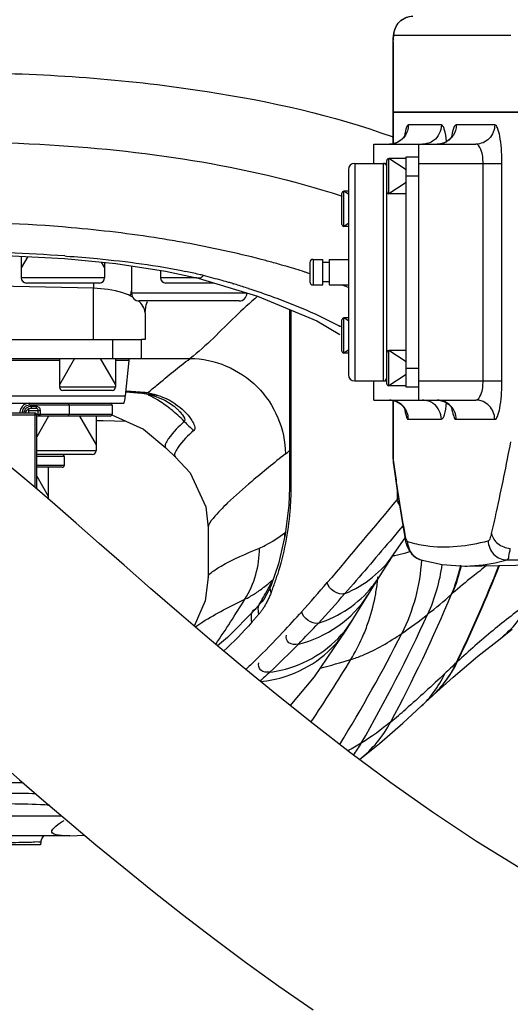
# Model space of a CAD drawing. Header units: millimetres. Extents: x 0 to 11890, y 0 to 8410.
# Tile 56 of 130: x 6724 to 6801, y 1533 to 1687. Entities that reach past the tile are written whole.
import ezdxf

# ---------------------------------------------------------------- set-up
doc = ezdxf.new("R2010")
doc.units = ezdxf.units.MM
doc.header["$LTSCALE"] = 653.95
doc.layers.get('0').update_dxf_attribs({"linetype": 'CONTINUOUS'})
for name, color, linetype in [('304102000018DXF_CONTINUOUS_LINE', 7, 'CONTINUOUS'), ('304102000019DXF_CONTINUOUS_LINE', 7, 'CONTINUOUS'), ('304103000012DXF_CONTINUOUS_LINE', 7, 'CONTINUOUS'), ('304105000086DXF_CONTINUOUS_LINE', 7, 'CONTINUOUS'), ('304109000016DXF_CONTINUOUS_LINE', 7, 'CONTINUOUS'), ('304110000210DXF_CONTINUOUS_LINE', 7, 'CONTINUOUS'), ('501023000013DXF_CONTINUOUS_LINE', 7, 'CONTINUOUS'), ('501023000017DXF_CONTINUOUS_LINE', 7, 'CONTINUOUS'), ('501023000027DXF_CONTINUOUS_LINE', 7, 'CONTINUOUS'), ('501023000072DXF_CONTINUOUS_LINE', 7, 'CONTINUOUS'), ('501023000086DXF_CONTINUOUS_LINE', 7, 'CONTINUOUS'), ('JISHUZILIAO_DXF_DIMENSION', 7, 'CONTINUOUS'), ('R12-1700-XIADXF_CONTINUOUS_LINE', 7, 'CONTINUOUS')]:
    doc.layers.add(name, color=color, linetype=linetype)
doc.styles.get("Standard").update_dxf_attribs({"font": 'txt', "width": 0.7})
doc.dimstyles.new('DIMSTYLE_5', dxfattribs={"dimtxt": 85, "dimasz": 60, "dimexe": 1, "dimexo": 0, "dimgap": 4.25, "dimtad": 0, "dimtih": 1, "dimtoh": 1, "dimdec": 1, "dimdsep": 46, "dimtxsty": 'Standard', "dimblk": '_FILLED', "dimblk1": '_FILLED', "dimblk2": '_FILLED', "dimcen": 0.09, "dimclrt": 5, "dimazin": 2, "dimtp": 0.5, "dimtm": 0.5, "dimtfac": 1, "dimtdec": 4, "dimtofl": 0, "dimtmove": 0, "dimatfit": 3, "dimldrblk": '_FILLED', "dimfxl": 1, "dimtolj": 1, "dimarcsym": 0})

# ---------------------------------------------------------------- blocks, each defined once
blk = doc.blocks.new('*D8')
at = {"layer": 'JISHUZILIAO_DXF_DIMENSION', "color": 2, "linetype": 'Continuous', "transparency": 16777216}
for start, end in [(291.0193, 360), (190, 259.3755)]:
    blk.add_arc((6523.72, 1804.68), 571.22, start, end, dxfattribs=at)
for points in [[(7101.77, 1744.24), (7094.94, 1804.68), (7081.8, 1745.28)], [(5984.42, 1649.28), (5961.17, 1705.49), (5964.94, 1644.77)]]:
    blk.add_solid(points, dxfattribs=at)
blk = doc.blocks.new('_FILLED')
at = {"color": 0, "linetype": 'ByBlock'}
blk.add_solid([(0, 0), (-1, 0.1667), (-1, -0.1667)], dxfattribs=at)

msp = doc.modelspace()

# ---------------------------------------------------------------- linework, layer by layer
at = {"color": 2, "linetype": 'Continuous'}
msp.add_circle((6523.715, 1804.677), 392, dxfattribs=at)
at = {"layer": '304102000018DXF_CONTINUOUS_LINE', "color": 7, "linetype": 'Continuous'}
for p, q in [((6782.665, 1672.677), (6966.496, 1672.677)), ((6782.665, 1672.677), (6782.665, 1667.74)), ((6779.715, 1667.677), (6795.615, 1667.677)), ((6779.715, 1664.677), (6779.715, 1667.677)), ((6786.715, 1627.677), (6786.715, 1667.677)), ((6779.715, 1627.677), (6779.715, 1630.677)), ((6779.715, 1627.677), (6795.615, 1627.677)), ((6782.665, 1627.609), (6782.665, 1619.499)), ((6784.537, 1606.201), (6784.537, 1606.2)), ((6787.044, 1602.707), (6787.046, 1602.706)), ((6793.889, 1601.748), (6829.682, 1602.437))]:
    msp.add_line(p, q, dxfattribs=at)
at = {"layer": '304102000018DXF_CONTINUOUS_LINE', "color": 9, "linetype": 'Continuous'}
for p, q in [((6782.692, 1672.677), (6782.692, 1667.748)), ((6790.25, 1670.677), (6785.084, 1670.677)), ((6798.565, 1670.677), (6792.552, 1670.677)), ((6781.215, 1664.677), (6781.715, 1664.677)), ((6786.715, 1664.677), (6799.689, 1664.677)), ((6796.741, 1630.677), (6796.741, 1664.677)), ((6799.689, 1630.677), (6799.689, 1664.677)), ((6781.215, 1630.677), (6781.715, 1630.677)), ((6786.715, 1630.677), (6799.689, 1630.677)), ((6782.692, 1627.601), (6782.692, 1619.499)), ((6785.084, 1624.677), (6790.25, 1624.677)), ((6792.552, 1624.677), (6798.565, 1624.677)), ((6782.692, 1619.499), (6782.665, 1619.499)), ((6782.797, 1617.676), (6782.799, 1617.257)), ((6782.797, 1617.676), (6782.857, 1617.253)), ((6784.522, 1606.717), (6784.537, 1606.201))]:
    msp.add_line(p, q, dxfattribs=at)
at = {"layer": '304102000018DXF_CONTINUOUS_LINE', "color": 7, "linetype": 'Continuous'}
for points in [[(6784.623, 1669.244), (6784.617, 1669.228), (6784.527, 1669.037), (6784.299, 1668.701), (6783.906, 1668.308), (6783.332, 1667.948), (6782.591, 1667.717), (6782.115, 1667.677)], [(6791.984, 1669.077), (6791.993, 1669.105), (6791.938, 1668.989), (6791.749, 1668.701), (6791.387, 1668.325), (6790.823, 1667.959), (6790.079, 1667.719), (6789.594, 1667.677)], [(6782.115, 1627.677), (6782.527, 1627.647), (6783.249, 1627.444), (6783.839, 1627.099), (6784.255, 1626.707), (6784.498, 1626.368), (6784.609, 1626.148), (6784.624, 1626.109)], [(6789.594, 1627.677), (6790.029, 1627.643), (6790.759, 1627.425), (6791.341, 1627.067), (6791.723, 1626.686), (6791.922, 1626.394), (6791.977, 1626.287)], [(6782.665, 1619.499), (6782.674, 1618.872), (6782.724, 1617.949), (6782.8, 1617.251)], [(6782.799, 1617.257), (6783.339, 1613.565), (6783.946, 1609.701), (6784.537, 1606.2)], [(6784.537, 1606.201), (6784.658, 1605.606), (6784.853, 1604.939), (6785.139, 1604.293), (6785.616, 1603.62), (6786.33, 1603.028), (6787.046, 1602.706)], [(6787.044, 1602.707), (6790.352, 1601.974), (6793.888, 1601.748)]]:
    msp.add_lwpolyline(points, dxfattribs=at)
at = {"layer": '304102000018DXF_CONTINUOUS_LINE', "color": 9, "linetype": 'Continuous'}
for centre, radius, start, end in [((6782.107, 1670.638), 2.963, 291.46833, 300.6667), ((6798.248, 1666.985), 13.902, 171.21431, 171.66369), ((6796.802, 1667.21), 12.438, 170.41493, 171.22029), ((6789.584, 1670.621), 2.946, 292.02501, 299.82915), ((6804.345, 1666.847), 12.672, 169.74714, 170.88814), ((6789.559, 1670.654), 2.987, 324.367, 327.117), ((6782.112, 1670.636), 2.959, 270.05284, 284.18248), ((6782.117, 1670.616), 2.938, 284.18383, 291.44767), ((6789.59, 1670.614), 2.937, 270.05344, 284.12241), ((6789.594, 1670.598), 2.921, 284.12456, 292.00793), ((6787.901, 1605.508), 2.929, 231.97102, 235.12745), ((6787.911, 1605.526), 2.95, 235.17062, 252.91035), ((6777.513, 3402.961), 1800.41, 270.732318, 271.567874)]:
    msp.add_arc(centre, radius, start, end, dxfattribs=at)
for points in [[(6785.084, 1670.677), (6785.084, 1670.06), (6784.878, 1669.415), (6784.517, 1668.914)], [(6790.25, 1670.677), (6790.25, 1669.772), (6789.759, 1668.787), (6789.03, 1668.25)], [(6792.552, 1670.677), (6792.552, 1670.106), (6792.378, 1669.512), (6792.067, 1669.032)], [(6784.517, 1668.914), (6784.28, 1668.584), (6783.968, 1668.297), (6783.618, 1668.09)], [(6789.03, 1668.25), (6788.538, 1667.888), (6787.9, 1667.677), (6787.289, 1667.677)], [(6791.987, 1668.914), (6791.741, 1668.571), (6791.415, 1668.275), (6791.049, 1668.066)], [(6789.03, 1627.104), (6788.538, 1627.467), (6787.9, 1627.677), (6787.289, 1627.677)], [(6790.25, 1624.677), (6790.25, 1625.583), (6789.759, 1626.567), (6789.03, 1627.104)], [(6784.522, 1606.717), (6784.554, 1606.53), (6784.592, 1606.344), (6784.642, 1606.162)], [(6784.642, 1606.162), (6784.678, 1606.028), (6784.719, 1605.894), (6784.781, 1605.77)], [(6784.954, 1605.575), (6784.948, 1604.697), (6785.405, 1603.742), (6786.096, 1603.201)]]:
    msp.add_open_spline(points, degree=3, dxfattribs=at)
for points, knots in [([(6785.084, 1670.677), (6784.93, 1670.677), (6784.676, 1670.052), (6784.596, 1669.632), (6784.537, 1669.281)], [0, 0, 0, 0, 0.3023052, 1, 1, 1, 1]), ([(6791.046, 1668.126), (6790.973, 1668.759), (6790.838, 1669.592), (6790.564, 1670.43), (6790.346, 1670.677), (6790.25, 1670.677)], [0, 0, 0, 0, 0.6964403, 0.8959554, 1, 1, 1, 1]), ([(6792.552, 1670.677), (6792.37, 1670.677), (6792.041, 1669.994), (6791.947, 1669.499), (6791.875, 1669.102)], [0, 0, 0, 0, 0.3106831, 1, 1, 1, 1]), ([(6798.565, 1670.677), (6798.565, 1669.914), (6797.948, 1668.33), (6796.37, 1667.677), (6795.615, 1667.677)], [0, 0, 0, 0, 0.5030066, 1, 1, 1, 1]), ([(6799.689, 1664.677), (6799.689, 1665.449), (6799.646, 1666.86), (6799.403, 1668.777), (6799.159, 1669.94), (6798.771, 1670.677), (6798.565, 1670.677)], [0, 0, 0, 0, 0.3710663, 0.6858736, 0.9007332, 1, 1, 1, 1]), ([(6796.741, 1664.677), (6796.741, 1665.405), (6796.683, 1666.408), (6795.998, 1667.677), (6795.615, 1667.677)], [0, 0, 0, 0, 0.6551645, 1, 1, 1, 1]), ([(6795.615, 1627.677), (6795.999, 1627.677), (6796.683, 1628.947), (6796.741, 1629.95), (6796.741, 1630.677)], [0, 0, 0, 0, 0.3451732, 1, 1, 1, 1]), ([(6798.565, 1624.677), (6798.771, 1624.677), (6799.159, 1625.415), (6799.404, 1626.579), (6799.647, 1628.496), (6799.689, 1629.906), (6799.689, 1630.677)], [0, 0, 0, 0, 0.0993786, 0.3144843, 0.6291805, 1, 1, 1, 1]), ([(6785.084, 1624.677), (6785.084, 1625.441), (6784.458, 1627.03), (6782.873, 1627.677), (6782.115, 1627.677)], [0, 0, 0, 0, 0.501799, 1, 1, 1, 1]), ([(6792.552, 1624.677), (6792.552, 1625.441), (6791.93, 1627.027), (6790.349, 1627.677), (6789.593, 1627.677)], [0, 0, 0, 0, 0.5024669, 1, 1, 1, 1]), ([(6790.25, 1624.677), (6790.346, 1624.677), (6790.565, 1624.927), (6790.84, 1625.77), (6790.976, 1626.61), (6791.048, 1627.247)], [0, 0, 0, 0, 0.1038958, 0.3035946, 1, 1, 1, 1]), ([(6791.831, 1626.509), (6791.905, 1626.05), (6792.005, 1625.493), (6792.346, 1624.677), (6792.552, 1624.677)], [0, 0, 0, 0, 0.6938235, 1, 1, 1, 1]), ([(6798.565, 1624.677), (6798.565, 1625.441), (6797.948, 1627.025), (6796.37, 1627.677), (6795.615, 1627.677)], [0, 0, 0, 0, 0.5030067, 1, 1, 1, 1]), ([(6784.494, 1626.344), (6784.556, 1625.927), (6784.645, 1625.444), (6784.905, 1624.677), (6785.084, 1624.677)], [0, 0, 0, 0, 0.7022704, 1, 1, 1, 1]), ([(6798.083, 1606.817), (6798.343, 1607.957), (6799.409, 1612.728), (6800.383, 1617.519), (6801.081, 1621.173)], [0, 0, 0, 0, 0.239017, 1, 1, 1, 1]), ([(6782.692, 1619.499), (6782.692, 1619.33), (6782.701, 1618.721), (6782.735, 1618.112), (6782.797, 1617.676)], [0, 0, 0, 0, 0.2773837, 1, 1, 1, 1]), ([(6782.857, 1617.253), (6782.986, 1616.344), (6783.5, 1612.826), (6784.066, 1609.315), (6784.522, 1606.717)], [0, 0, 0, 0, 0.258232, 1, 1, 1, 1]), ([(6797.54, 1605.694), (6797.68, 1605.731), (6797.918, 1606.163), (6798.021, 1606.545), (6798.083, 1606.817)], [0, 0, 0, 0, 0.3411975, 1, 1, 1, 1]), ([(6798.083, 1606.817), (6798.17, 1606.216), (6798.999, 1605.028), (6800.295, 1604.56), (6800.991, 1604.489)], [0, 0, 0, 0, 0.4646403, 1, 1, 1, 1]), ([(6784.781, 1605.77), (6784.805, 1605.723), (6784.849, 1605.647), (6784.92, 1605.585), (6784.954, 1605.575)], [0, 0, 0, 0, 0.5960125, 1, 1, 1, 1]), ([(6784.954, 1605.575), (6785.888, 1605.289), (6790.035, 1604.38), (6794.396, 1604.867), (6797.54, 1605.694)], [0, 0, 0, 0, 0.2311013, 1, 1, 1, 1]), ([(6797.54, 1605.694), (6797.547, 1604.928), (6798.182, 1603.346), (6799.766, 1602.696), (6800.524, 1602.698)], [0, 0, 0, 0, 0.5027126, 1, 1, 1, 1]), ([(6800.524, 1602.698), (6800.697, 1602.78), (6800.82, 1603.519), (6800.939, 1604.062), (6800.991, 1604.489)], [0, 0, 0, 0, 0.3085318, 1, 1, 1, 1]), ([(6793.889, 1601.748), (6794.419, 1601.753), (6796.655, 1601.854), (6798.873, 1602.262), (6800.524, 1602.698)], [0, 0, 0, 0, 0.236857, 1, 1, 1, 1])]:
    msp.add_open_spline(points, degree=3, knots=knots, dxfattribs=at)
at = {"layer": '304102000019DXF_CONTINUOUS_LINE', "color": 9, "linetype": 'Continuous'}
for p, q in [((6782.692, 1683.677), (6782.665, 1683.677)), ((6782.692, 1683.677), (6782.692, 1672.677)), ((6801.055, 1684.677), (6782.829, 1684.677))]:
    msp.add_line(p, q, dxfattribs=at)
at = {"layer": '304102000019DXF_CONTINUOUS_LINE', "color": 7, "linetype": 'Continuous'}
for p, q in [((6782.665, 1683.677), (6782.665, 1672.677)), ((6966.495, 1672.677), (6782.666, 1672.677))]:
    msp.add_line(p, q, dxfattribs=at)
msp.add_lwpolyline([(6785.802, 1687.677), (6784.745, 1687.486), (6783.94, 1687.035), (6783.348, 1686.421), (6782.962, 1685.711), (6782.765, 1684.998), (6782.679, 1684.201), (6782.665, 1683.677)], dxfattribs=at)
at = {"layer": '304102000019DXF_CONTINUOUS_LINE', "color": 9, "linetype": 'Continuous'}
for points, knots in [([(6782.829, 1684.677), (6782.829, 1685.442), (6783.457, 1687.031), (6785.043, 1687.677), (6785.802, 1687.677)], [0, 0, 0, 0, 0.5015979, 1, 1, 1, 1]), ([(6782.829, 1684.677), (6782.769, 1684.677), (6782.697, 1684.333), (6782.716, 1684.138), (6782.736, 1683.948)], [0, 0, 0, 0, 0.2383701, 1, 1, 1, 1])]:
    msp.add_open_spline(points, degree=3, knots=knots, dxfattribs=at)
at = {"layer": '304103000012DXF_CONTINUOUS_LINE', "color": 9, "linetype": 'Continuous'}
for p, q in [((6782.533, 1668.842), (6782.665, 1668.795)), ((6782.56, 1668.85), (6782.691, 1668.802)), ((6774.581, 1659.624), (6774.76, 1659.564)), ((6774.588, 1659.626), (6774.771, 1659.568)), ((6731.458, 1650.209), (6731.7, 1650.192)), ((6735.93, 1645.148), (6719.166, 1645.503)), ((6735.93, 1645.148), (6719.166, 1645.499)), ((6735.93, 1637.177), (6735.93, 1645.148)), ((6757.667, 1645.873), (6757.797, 1645.837)), ((6757.681, 1645.88), (6757.808, 1645.842)), ((6775.715, 1645.274), (6775.579, 1645.327)), ((6775.731, 1645.277), (6775.595, 1645.331)), ((6766.74, 1641.756), (6766.74, 1614.041)), ((6774.235, 1639.285), (6774.352, 1639.225)), ((6774.284, 1639.296), (6774.398, 1639.236)), ((6774.642, 1639.077), (6774.715, 1639.04)), ((6774.679, 1639.086), (6774.749, 1639.048)), ((6743.406, 1634.202), (6751.022, 1634.202)), ((6742.611, 1628.961), (6742.801, 1628.947)), ((6744.405, 1628.824), (6742.786, 1628.835)), ((6746.102, 1628.353), (6744.57, 1628.558)), ((6766.74, 1614.041), (6766.507, 1614.041)), ((6783.343, 1613.536), (6783.343, 1612.156)), ((6783.525, 1612.377), (6783.343, 1612.156)), ((6784.229, 1608.039), (6783.568, 1607.259)), ((6765.789, 1606.935), (6765.885, 1607.022)), ((6765.789, 1606.935), (6765.881, 1607.005)), ((6783.568, 1607.259), (6782.216, 1605.661)), ((6782.622, 1603.313), (6782.939, 1603.384)), ((6782.627, 1603.319), (6782.95, 1603.399)), ((6763.977, 1599.636), (6763.906, 1599.509)), ((6763.979, 1599.638), (6763.91, 1599.51)), ((6763.938, 1599.602), (6763.977, 1599.636)), ((6763.939, 1599.604), (6763.977, 1599.636)), ((6791.83, 1597.356), (6791.977, 1597.485)), ((6792.71, 1586.777), (6792.58, 1586.656)), ((6792.707, 1586.771), (6792.583, 1586.662)), ((6724.94, 1567.858), (6648.55, 1567.858))]:
    msp.add_line(p, q, dxfattribs=at)
at = {"layer": '304103000012DXF_CONTINUOUS_LINE', "color": 7, "linetype": 'Continuous'}
for p, q in [((6743.989, 1641.336), (6744.145, 1642.567)), ((6744.145, 1642.567), (6744.365, 1643.07)), ((6766.507, 1641.853), (6766.507, 1614.041)), ((6743.989, 1641.336), (6743.989, 1637.177)), ((6743.986, 1637.177), (6743.406, 1637.177)), ((6740.957, 1628.964), (6742.784, 1628.835)), ((6742.786, 1628.835), (6742.784, 1628.835)), ((6744.57, 1628.558), (6744.525, 1628.568)), ((6748.29, 1626.896), (6748.498, 1626.732)), ((6748.497, 1626.733), (6748.5, 1626.731)), ((6747.239, 1620.205), (6747.24, 1620.204)), ((6753.836, 1607.727), (6753.836, 1600.015)), ((6782.876, 1603.697), (6784.581, 1606.17)), ((6763.643, 1598.733), (6763.645, 1598.738)), ((6776.965, 1594.308), (6778.02, 1596.023)), ((6787.138, 1579.882), (6788.894, 1581.53)), ((6788.894, 1581.53), (6789.011, 1581.639)), ((6730.994, 1562.677), (6655.714, 1562.677)), ((6732.186, 1559.573), (6643.63, 1559.573)), ((6727.726, 1558.67), (6727.868, 1559.136)), ((6727.868, 1559.136), (6728.167, 1559.573)), ((6732.225, 1559.573), (6732.191, 1559.573)), ((6732.219, 1559.573), (6734.537, 1559.692)), ((6727.64, 1558.177), (6651.714, 1558.177)), ((6727.726, 1558.67), (6727.639, 1558.177))]:
    msp.add_line(p, q, dxfattribs=at)
for points in [[(6695.989, 1649.807), (6707.07, 1650.368), (6720.151, 1650.376), (6731.432, 1649.806)], [(6731.432, 1649.806), (6739.436, 1649.024), (6747.184, 1647.854), (6752.257, 1646.741)], [(6752.258, 1646.741), (6761.519, 1643.936), (6770.783, 1640.068), (6774.391, 1637.947)], [(6742.786, 1628.835), (6743.184, 1628.795), (6744.176, 1628.64), (6744.525, 1628.568)], [(6744.57, 1628.558), (6745.691, 1628.239), (6747.063, 1627.655), (6748.057, 1627.063), (6748.29, 1626.896)], [(6738.79, 1625.39), (6743.714, 1623.131), (6747.239, 1620.205)], [(6736.317, 1624.516), (6737.464, 1624.492), (6740.99, 1624.381)], [(6747.241, 1620.204), (6747.375, 1620.063), (6748.743, 1618.777)], [(6748.743, 1618.776), (6751.038, 1616.291), (6753.461, 1610.996), (6753.836, 1607.727)], [(6766.507, 1614.041), (6766.407, 1611.26), (6765.844, 1606.685), (6764.791, 1602.114), (6763.644, 1598.738)], [(6780.511, 1600.033), (6781.137, 1601.022), (6782.173, 1602.629), (6782.876, 1603.697)], [(6753.836, 1600.014), (6753.359, 1596.307), (6751.674, 1592.378), (6751.662, 1592.36)], [(6763.643, 1598.733), (6763.309, 1597.958), (6762.498, 1596.533), (6762.212, 1596.165)], [(6778.02, 1596.023), (6779.2, 1597.932), (6780.032, 1599.269), (6780.512, 1600.035)], [(6762.212, 1596.165), (6762.072, 1596.001), (6761.297, 1595.116), (6761.153, 1594.954)], [(6761.152, 1594.954), (6756.869, 1590.589), (6755.267, 1589.293)], [(6775.382, 1591.741), (6775.539, 1591.992), (6776.146, 1592.972), (6776.965, 1594.308)], [(6766.634, 1579.925), (6770.432, 1584.455), (6775.387, 1591.748)], [(6799.399, 1590.391), (6799.977, 1590.84), (6801.276, 1591.879)], [(6789.007, 1581.635), (6792.071, 1584.397), (6795.925, 1587.645), (6799.399, 1590.391)], [(6777.437, 1571.521), (6780.559, 1574.015), (6784.239, 1577.211), (6787.14, 1579.884)]]:
    msp.add_lwpolyline(points, dxfattribs=at)
at = {"layer": '304103000012DXF_CONTINUOUS_LINE', "color": 9, "linetype": 'Continuous'}
for centre, radius, start, end in [((6716.435, 1465.423), 189.87, 80.00751, 80.96824), ((6717.35, 1470.644), 184.569, 79.50974, 80.00591), ((6713.692, 1399.854), 250.984, 85.94081, 94.05065), ((6727.813, 1518.09), 135.97, 74.87842, 75.07724), ((6728.579, 1520.901), 133.057, 73.9815, 74.88071), ((6729.452, 1523.959), 129.877, 73.58758, 73.97951), ((6730.538, 1527.612), 126.066, 72.28123, 73.59201), ((6735.791, 1578.904), 70.401, 76.35346, 78.09878), ((6738.01, 1588.167), 60.876, 75.64593, 76.32555), ((6721.221, 1522.557), 128.6, 74.28893, 75.6467), ((6731.626, 1531.05), 122.46, 72.03681, 72.2765), ((6732.008, 1532.23), 121.22, 71.87071, 72.03668), ((6792.243, 1643.909), 56.327, 177.87091, 178.74009), ((6722.355, 1526.625), 124.377, 73.83349, 74.28416), ((6722.897, 1528.495), 122.431, 73.49403, 73.83321), ((6723.367, 1530.082), 120.775, 73.23878, 73.43123), ((6724.55, 1533.975), 116.706, 72.24276, 73.24372), ((6739.289, 1552.605), 99.58, 68.61794, 69.17565), ((6749.584, 1642.927), 7.98, 169.3286, 172.40811), ((6738.215, 1636.97), 7.819, 60.30381, 63.73941), ((6749.795, 1642.888), 8.194, 166.92044, 169.33366), ((6742.927, 1579.967), 67.106, 61.76015, 62.03182), ((6728.075, 1426.143), 203.339, 85.90052, 86.35783), ((6729.919, 1451.641), 177.774, 85.32609, 85.8447), ((6735.598, 1610.576), 19.993, 58.96878, 63.44442), ((6741.306, 1614.491), 14.668, 70.91604, 73.46857), ((6742.468, 1617.801), 11.161, 56.42021, 70.99442), ((6735.523, 1610.46), 20.131, 52.19766, 58.9558), ((6742.805, 1618.307), 10.553, 55.80626, 56.42723), ((6735.478, 1610.399), 20.207, 51.44877, 52.20232), ((6735.554, 1610.49), 20.088, 43.63064, 51.45703), ((6764.637, 1638.209), 20.088, 223.61814, 229.45118), ((6753.697, 1634.646), 19.626, 308.45421, 310.6956), ((6750.841, 1606.758), 14.949, 357.93588, 0.67719), ((6774.422, 1640.452), 38.033, 282.94011, 285.68378), ((6774.695, 1639.419), 36.966, 285.70876, 286.69044), ((6768.142, 1607.3), 25.69, 337.22621, 347.78067), ((6768.313, 1607.4), 25.657, 337.26596, 347.48979), ((6584.909, 1686.604), 230.472, 334.2993, 338.41986), ((6585.138, 1686.645), 230.347, 334.30669, 338.39707), ((6866.394, 1510.809), 114.253, 127.20183, 128.58481), ((6726.096, 1612.368), 40.367, 340.01153, 342.73156), ((6557.404, 1711.678), 235.003, 330.57674, 331.29502), ((6744.723, 1621.531), 29.154, 307.69184, 309.65202), ((6740.779, 1626.307), 35.348, 309.63404, 310.93102), ((6557.363, 1711.701), 235.05, 331.29501, 331.49027), ((6573.975, 1768.492), 260.863, 318.20043, 319.52896), ((6766.493, 1608.838), 16.553, 321.48976, 327.86463), ((6750.182, 1602.782), 30.284, 349.76575, 353.72059), ((6750.095, 1602.793), 30.372, 353.71883, 354.81158), ((6853.628, 1526.731), 93.846, 128.55486, 131.06723), ((6729.106, 1611.283), 37.167, 338.44807, 339.99615), ((6601.318, 1749.407), 230.911, 317.30785, 318.8448), ((6750.313, 1602.76), 30.15, 348.84142, 349.76272), ((6571.627, 1689.877), 238.851, 331.90733, 337.20966), ((6556.924, 1722.768), 238.738, 326.07043, 328.086), ((6557.458, 1711.648), 234.941, 330.40109, 330.57672), ((6750.286, 1602.767), 30.179, 340.40782, 348.83834), ((6882.419, 1489.844), 132.091, 126.43424, 129.55503), ((6755.937, 1599.162), 7.626, 319.48561, 321.341), ((6635.725, 1713.375), 178.093, 316.75846, 318.17805), ((6568.29, 1694.493), 241.595, 330.0996, 335.47006), ((6745.162, 1607.451), 21.2, 316.89492, 318.3839), ((6648.705, 1705.77), 166.492, 315.72835, 317.28805), ((6750.393, 1602.735), 30.067, 336.06964, 340.39739), ((6658.991, 1691.444), 146.12, 314.38497, 316.77306), ((6566.008, 1701.382), 244.292, 328.53151, 333.19378), ((6876.377, 1497.163), 122.6, 129.55637, 133.03433), ((6668.642, 1686.271), 138.605, 313.15607, 315.74661), ((6750.435, 1602.713), 30.02, 328.77661, 336.07441), ((6562.934, 1716.008), 249.091, 326.17408, 328.84837), ((6696.332, 1855.805), 280.247, 285.51872, 286.53842), ((6965.165, 1401.697), 252.973, 133.01798, 133.57779), ((6777.531, 1593.561), 16.557, 323.72086, 335.35285), ((6775.706, 1591.904), 16.598, 323.3389, 335.2694), ((6777.845, 1593.347), 16.178, 313.63868, 323.6748), ((6776.009, 1591.696), 16.23, 313.2993, 323.2905), ((6777.917, 1593.277), 16.078, 313.05632, 313.62185), ((6712.331, 1662.554), 110.235, 309.42525, 311.02296), ((6761.139, 1583.58), 19.126, 323.49522, 330.14426), ((6721.739, 1358.5), 207.722, 88.5665, 89.76956)]:
    msp.add_arc(centre, radius, start, end, dxfattribs=at)
for points, knots in [([(6718.104, 1678.826), (6729.993, 1678.654), (6751.786, 1676.968), (6773.236, 1672.232), (6782.56, 1668.85)], [0, 0, 0, 0, 0.5451912, 1, 1, 1, 1]), ([(6624.19, 1636.717), (6623.488, 1643.61), (6636.571, 1654.032), (6654.639, 1660.573), (6676.432, 1665.676), (6701.175, 1668.176), (6734.564, 1668.115), (6759.448, 1664.474), (6774.588, 1659.626)], [0, 0, 0, 0, 0.1290544, 0.2397206, 0.378843, 0.5378475, 0.7038943, 1, 1, 1, 1]), ([(6746.241, 1652.938), (6741.671, 1653.665), (6722.771, 1655.952), (6703.566, 1655.686), (6689.258, 1654.043)], [0, 0, 0, 0, 0.243195, 1, 1, 1, 1]), ([(6731.7, 1650.192), (6733.309, 1650.076), (6739.542, 1649.554), (6745.766, 1648.752), (6750.31, 1647.792)], [0, 0, 0, 0, 0.2578114, 1, 1, 1, 1]), ([(6753.102, 1647.143), (6752.985, 1647.008), (6752.738, 1646.79), (6752.399, 1646.721), (6752.26, 1646.751)], [0, 0, 0, 0, 0.5570023, 1, 1, 1, 1]), ([(6741.674, 1643.982), (6741.294, 1644.169), (6739.454, 1644.873), (6737.468, 1645.091), (6735.93, 1645.148)], [0, 0, 0, 0, 0.215723, 1, 1, 1, 1]), ([(6760.144, 1645.121), (6761.449, 1644.703), (6766.278, 1643.059), (6770.986, 1641.039), (6774.284, 1639.296)], [0, 0, 0, 0, 0.2686831, 1, 1, 1, 1]), ([(6761.532, 1643.902), (6760.362, 1642.882), (6756.812, 1639.703), (6753.584, 1636.145), (6751.022, 1634.202)], [0, 0, 0, 0, 0.3256262, 1, 1, 1, 1]), ([(6744.405, 1628.824), (6744.874, 1629.227), (6747.046, 1631.06), (6749.269, 1632.833), (6751.022, 1634.202)], [0, 0, 0, 0, 0.2175007, 1, 1, 1, 1]), ([(6751.022, 1634.202), (6754.808, 1634.154), (6762.638, 1630.905), (6765.855, 1623.071), (6765.902, 1619.276)], [0, 0, 0, 0, 0.4994689, 1, 1, 1, 1]), ([(6744.405, 1628.824), (6744.583, 1628.787), (6744.943, 1628.704), (6745.3, 1628.606), (6745.48, 1628.553)], [0, 0, 0, 0, 0.4902905, 1, 1, 1, 1]), ([(6748.501, 1626.73), (6748.653, 1626.604), (6748.936, 1626.357), (6749.203, 1626.094), (6749.324, 1625.966)], [0, 0, 0, 0, 0.5290702, 1, 1, 1, 1]), ([(6748.736, 1627.035), (6749.723, 1626.364), (6750.84, 1625.439), (6751.961, 1623.311), (6751.578, 1622.945)], [0, 0, 0, 0, 0.6923836, 1, 1, 1, 1]), ([(6749.324, 1625.966), (6749.498, 1625.783), (6749.841, 1625.382), (6750.352, 1624.598), (6750.094, 1624.351)], [0, 0, 0, 0, 0.4146927, 1, 1, 1, 1]), ([(6750.094, 1624.351), (6749.206, 1623.495), (6748.195, 1622.577), (6746.908, 1620.557), (6747.239, 1620.205)], [0, 0, 0, 0, 0.7184922, 1, 1, 1, 1]), ([(6751.578, 1622.945), (6750.674, 1622.078), (6749.635, 1621.224), (6748.384, 1619.085), (6748.743, 1618.777)], [0, 0, 0, 0, 0.7257868, 1, 1, 1, 1]), ([(6765.902, 1619.276), (6764.128, 1617.868), (6761.081, 1615.385), (6757.208, 1612.028), (6754.989, 1609.695), (6753.839, 1608.277), (6753.836, 1607.727)], [0, 0, 0, 0, 0.4041425, 0.7047397, 0.9019647, 1, 1, 1, 1]), ([(6766.74, 1614.041), (6766.74, 1612.804), (6766.525, 1608.191), (6765.648, 1603.61), (6764.644, 1600.385)], [0, 0, 0, 0, 0.268146, 1, 1, 1, 1]), ([(6783.701, 1611.273), (6783.608, 1611.408), (6783.453, 1611.69), (6783.364, 1612.002), (6783.343, 1612.156)], [0, 0, 0, 0, 0.5137771, 1, 1, 1, 1]), ([(6761.846, 1604.563), (6762.156, 1604.692), (6763.55, 1605.342), (6764.832, 1606.209), (6765.789, 1606.935)], [0, 0, 0, 0, 0.2184189, 1, 1, 1, 1]), ([(6753.836, 1600.015), (6753.836, 1600.307), (6754.611, 1601.001), (6757.127, 1602.544), (6759.806, 1603.706), (6761.846, 1604.563)], [0, 0, 0, 0, 0.0940351, 0.2877016, 1, 1, 1, 1]), ([(6763.675, 1597.63), (6763.602, 1597.816), (6763.495, 1598.189), (6763.481, 1598.59), (6763.529, 1598.772)], [0, 0, 0, 0, 0.5145256, 1, 1, 1, 1]), ([(6763.675, 1597.63), (6763.591, 1597.417), (6763.419, 1597.003), (6763.23, 1596.596), (6763.133, 1596.399)], [0, 0, 0, 0, 0.5103846, 1, 1, 1, 1]), ([(6751.8, 1592.197), (6752.179, 1592.496), (6754.661, 1594.145), (6757.337, 1595.464), (6759.575, 1596.56)], [0, 0, 0, 0, 0.1623299, 1, 1, 1, 1]), ([(6763.133, 1596.399), (6763.035, 1596.199), (6762.834, 1595.813), (6762.614, 1595.439), (6762.501, 1595.26)], [0, 0, 0, 0, 0.512657, 1, 1, 1, 1]), ([(6761.735, 1594.208), (6761.615, 1594.067), (6761.376, 1593.787), (6761.133, 1593.509), (6761.011, 1593.372)], [0, 0, 0, 0, 0.5012507, 1, 1, 1, 1]), ([(6762.501, 1595.26), (6762.405, 1595.107), (6762.211, 1594.814), (6762, 1594.532), (6761.893, 1594.398)], [0, 0, 0, 0, 0.512524, 1, 1, 1, 1]), ([(6763.447, 1585.16), (6764.779, 1585.334), (6769.842, 1586.504), (6774.347, 1590.032), (6776.351, 1593.307)], [0, 0, 0, 0, 0.2592322, 1, 1, 1, 1]), ([(6761.978, 1583.691), (6763.352, 1583.826), (6768.579, 1584.868), (6773.291, 1588.407), (6775.382, 1591.741)], [0, 0, 0, 0, 0.2596595, 1, 1, 1, 1]), ([(6776.107, 1587.152), (6776.716, 1587.333), (6779.52, 1588.358), (6782.107, 1589.898), (6784.048, 1591.213)], [0, 0, 0, 0, 0.2133685, 1, 1, 1, 1]), ([(6767.92, 1589.548), (6767.429, 1589.457), (6766.384, 1589.389), (6765.867, 1590.589), (6766.081, 1590.936)], [0, 0, 0, 0, 0.5504278, 1, 1, 1, 1]), ([(6763.447, 1585.16), (6762.976, 1585.127), (6761.996, 1585.142), (6761.556, 1586.283), (6761.762, 1586.618)], [0, 0, 0, 0, 0.5449091, 1, 1, 1, 1]), ([(6729.05, 1564.37), (6728.583, 1564.401), (6726.369, 1564.519), (6724.152, 1564.561), (6722.403, 1564.57)], [0, 0, 0, 0, 0.2110531, 1, 1, 1, 1]), ([(6732.186, 1559.573), (6731.243, 1559.573), (6727.952, 1559.724), (6730.58, 1561.56), (6731.347, 1561.995)], [0, 0, 0, 0, 0.5166126, 1, 1, 1, 1]), ([(6727.726, 1558.67), (6727.703, 1558.546), (6726.981, 1558.72), (6726.639, 1558.578), (6726.282, 1558.567)], [0, 0, 0, 0, 0.259921, 1, 1, 1, 1]), ([(6726.282, 1558.567), (6725.954, 1558.556), (6724.265, 1558.514), (6722.575, 1558.497), (6721.214, 1558.488)], [0, 0, 0, 0, 0.1940733, 1, 1, 1, 1])]:
    msp.add_open_spline(points, degree=3, knots=knots, dxfattribs=at)
for points in [[(6762.828, 1649.475), (6758.909, 1650.519), (6754.942, 1651.389), (6750.954, 1652.128)], [(6743.989, 1641.336), (6743.987, 1642.056), (6743.463, 1642.75), (6742.905, 1643.207)], [(6783.343, 1612.156), (6779.69, 1607.84), (6776.096, 1603.474), (6772.423, 1599.175)], [(6782.216, 1605.661), (6779.886, 1602.909), (6777.553, 1600.158), (6775.177, 1597.445)], [(6759.575, 1596.56), (6761.044, 1598.912), (6761.858, 1601.79), (6761.846, 1604.563)], [(6775.177, 1597.445), (6778.237, 1598.696), (6781.049, 1600.942), (6782.875, 1603.697)], [(6787.116, 1602.701), (6786.9, 1598.743), (6785.841, 1594.747), (6784.048, 1591.213)], [(6790.31, 1601.984), (6789.958, 1599.305), (6789.203, 1596.648), (6788.08, 1594.19)], [(6775.177, 1597.445), (6774.161, 1597.068), (6772.594, 1598.104), (6772.423, 1599.175)], [(6759.575, 1596.56), (6760.089, 1596.811), (6760.586, 1597.099), (6761.066, 1597.408)], [(6761.066, 1597.408), (6761.576, 1597.737), (6762.069, 1598.091), (6762.549, 1598.461)], [(6767.92, 1589.548), (6772.229, 1590.574), (6776.435, 1593.462), (6778.765, 1597.23)], [(6771.039, 1592.836), (6774.269, 1593.848), (6777.338, 1595.882), (6779.446, 1598.531)], [(6788.08, 1594.19), (6789.361, 1595.208), (6790.608, 1596.268), (6791.83, 1597.356)], [(6761.735, 1594.208), (6761.611, 1594.88), (6761.572, 1595.89), (6762.176, 1596.211)], [(6799.399, 1590.392), (6801.335, 1591.879), (6802.933, 1593.905), (6803.97, 1596.116)], [(6760.643, 1592.956), (6760.518, 1593.646), (6760.491, 1594.693), (6761.119, 1595.005)], [(6771.039, 1592.836), (6770.024, 1592.567), (6768.612, 1593.583), (6768.444, 1594.619)], [(6784.048, 1591.213), (6785.43, 1592.151), (6786.772, 1593.15), (6788.08, 1594.19)], [(6760.643, 1592.956), (6759.246, 1591.386), (6757.781, 1589.873), (6756.239, 1588.447)], [(6761.199, 1587.018), (6760.692, 1586.523), (6760.186, 1586.028), (6759.66, 1585.554)], [(6789.011, 1581.639), (6790.555, 1583.078), (6791.83, 1584.859), (6792.71, 1586.777)], [(6763.447, 1585.16), (6762.942, 1584.687), (6762.437, 1584.214), (6761.915, 1583.76)], [(6790.781, 1584.961), (6788.787, 1583.063), (6786.763, 1581.193), (6784.685, 1579.388)], [(6777.439, 1571.518), (6779.451, 1573.088), (6781.154, 1575.142), (6782.338, 1577.403)], [(6782.338, 1577.403), (6780.871, 1576.197), (6779.344, 1575.055), (6777.727, 1574.059)], [(6777.727, 1574.059), (6777.036, 1573.634), (6776.326, 1573.237), (6775.598, 1572.88)]]:
    msp.add_open_spline(points, degree=3, dxfattribs=at)
at = {"layer": '304105000086DXF_CONTINUOUS_LINE', "color": 7, "linetype": 'Continuous'}
for p, q in [((6668.514, 1637.177), (6743.406, 1637.177)), ((6743.406, 1634.177), (6743.406, 1637.177)), ((6666.977, 1634.177), (6743.406, 1634.177)), ((6740.913, 1628.349), (6741.492, 1633.884)), ((6663.21, 1627.177), (6740.617, 1627.177))]:
    msp.add_line(p, q, dxfattribs=at)
at = {"layer": '304105000086DXF_CONTINUOUS_LINE', "color": 9, "linetype": 'Continuous'}
for p, q in [((6738.929, 1634.177), (6738.929, 1637.177)), ((6730.629, 1633.884), (6680.075, 1633.884)), ((6741.492, 1633.884), (6739.349, 1633.884)), ((6666.324, 1628.349), (6740.913, 1628.349))]:
    msp.add_line(p, q, dxfattribs=at)
at = {"layer": '304105000086DXF_CONTINUOUS_LINE', "color": 7, "linetype": 'Continuous'}
for points, knots in [([(6741.492, 1633.884), (6741.499, 1633.957), (6741.516, 1634.032), (6741.537, 1634.177), (6741.566, 1634.177)], [0, 0, 0, 0, 0.7184624, 1, 1, 1, 1]), ([(6740.617, 1627.177), (6740.655, 1627.177), (6740.732, 1627.301), (6740.829, 1627.671), (6740.883, 1628.058), (6740.913, 1628.349)], [0, 0, 0, 0, 0.0910837, 0.2867468, 1, 1, 1, 1])]:
    msp.add_open_spline(points, degree=3, knots=knots, dxfattribs=at)
at = {"layer": '304109000016DXF_CONTINUOUS_LINE', "color": 9, "linetype": 'Continuous'}
for p, q in [((6738.83, 1626.877), (6725.948, 1626.877)), ((6727.042, 1626.677), (6726.247, 1626.677)), ((6732.114, 1626.877), (6732.114, 1625.477)), ((6721.066, 1625.377), (6727.075, 1625.377)), ((6725.803, 1626.077), (6727.639, 1626.077)), ((6725.804, 1626.077), (6725.804, 1625.677)), ((6726.806, 1614.011), (6726.806, 1625.377)), ((6727.055, 1625.477), (6738.83, 1625.477)), ((6727.309, 1625.477), (6727.309, 1626.077)), ((6727.639, 1625.477), (6727.639, 1626.077)), ((6731.364, 1618.877), (6727.075, 1618.877)), ((6731.364, 1617.477), (6727.075, 1617.477))]:
    msp.add_line(p, q, dxfattribs=at)
at = {"layer": '304109000016DXF_CONTINUOUS_LINE', "color": 7, "linetype": 'Continuous'}
for p, q in [((6727.011, 1626.377), (6726.215, 1626.377)), ((6738.83, 1626.877), (6738.83, 1625.477)), ((6721.366, 1625.677), (6726.775, 1625.677)), ((6725.803, 1626.077), (6725.803, 1625.677)), ((6727.075, 1613.78), (6727.075, 1625.377)), ((6738.53, 1625.177), (6727.08, 1625.177)), ((6731.364, 1618.877), (6731.364, 1617.477)), ((6731.064, 1617.177), (6727.075, 1617.177))]:
    msp.add_line(p, q, dxfattribs=at)
for centre, start, end in [((6738.53, 1626.877), 0, 90), ((6726.775, 1625.377), 0, 90), ((6738.53, 1625.477), 270, 360), ((6731.064, 1618.877), 0, 90), ((6731.064, 1617.477), 270, 360)]:
    msp.add_arc(centre, 0.3, start, end, dxfattribs=at)
at = {"layer": '304109000016DXF_CONTINUOUS_LINE', "color": 9, "linetype": 'Continuous'}
for points in [[(6724.626, 1626.429), (6724.497, 1626.205), (6724.425, 1625.937), (6724.425, 1625.677)], [(6725.746, 1626.255), (6725.783, 1626.204), (6725.804, 1626.139), (6725.804, 1626.077)]]:
    msp.add_open_spline(points, degree=3, dxfattribs=at)
for points, knots in [([(6725.917, 1627.177), (6725.66, 1627.177), (6725.136, 1627.038), (6724.755, 1626.653), (6724.626, 1626.429)], [0, 0, 0, 0, 0.4994118, 1, 1, 1, 1]), ([(6725.948, 1626.877), (6725.644, 1626.877), (6725.008, 1626.62), (6724.755, 1625.983), (6724.755, 1625.677)], [0, 0, 0, 0, 0.4990285, 1, 1, 1, 1]), ([(6726.247, 1626.677), (6725.964, 1626.677), (6725.38, 1626.477), (6725.054, 1625.954), (6724.989, 1625.677)], [0, 0, 0, 0, 0.4991617, 1, 1, 1, 1]), ([(6725.948, 1626.877), (6725.948, 1626.948), (6725.928, 1627.017), (6725.947, 1627.177), (6725.917, 1627.177)], [0, 0, 0, 0, 0.7008694, 1, 1, 1, 1]), ([(6726.215, 1626.377), (6726.246, 1626.377), (6726.226, 1626.538), (6726.247, 1626.606), (6726.247, 1626.677)], [0, 0, 0, 0, 0.2991306, 1, 1, 1, 1]), ([(6727.011, 1626.377), (6727.041, 1626.377), (6727.022, 1626.538), (6727.042, 1626.606), (6727.042, 1626.677)], [0, 0, 0, 0, 0.2991306, 1, 1, 1, 1]), ([(6727.309, 1626.077), (6727.309, 1626.154), (6727.246, 1626.313), (6727.087, 1626.377), (6727.011, 1626.377)], [0, 0, 0, 0, 0.5009711, 1, 1, 1, 1]), ([(6727.639, 1626.077), (6727.639, 1626.23), (6727.513, 1626.548), (6727.195, 1626.677), (6727.042, 1626.677)], [0, 0, 0, 0, 0.5009705, 1, 1, 1, 1]), ([(6732.114, 1626.877), (6732.114, 1626.948), (6732.094, 1627.017), (6732.113, 1627.177), (6732.083, 1627.177)], [0, 0, 0, 0, 0.7008694, 1, 1, 1, 1]), ([(6726.775, 1625.677), (6726.805, 1625.677), (6726.786, 1625.517), (6726.806, 1625.448), (6726.806, 1625.377)], [0, 0, 0, 0, 0.2991683, 1, 1, 1, 1]), ([(6727.608, 1625.177), (6727.532, 1625.177), (6727.373, 1625.242), (6727.309, 1625.401), (6727.309, 1625.477)], [0, 0, 0, 0, 0.4990289, 1, 1, 1, 1]), ([(6727.608, 1625.177), (6727.638, 1625.177), (6727.619, 1625.338), (6727.639, 1625.406), (6727.639, 1625.477)], [0, 0, 0, 0, 0.2990927, 1, 1, 1, 1]), ([(6732.083, 1625.177), (6732.113, 1625.177), (6732.094, 1625.338), (6732.114, 1625.406), (6732.114, 1625.477)], [0, 0, 0, 0, 0.2991306, 1, 1, 1, 1])]:
    msp.add_open_spline(points, degree=3, knots=knots, dxfattribs=at)
at = {"layer": '304109000016DXF_CONTINUOUS_LINE', "color": 7, "linetype": 'Continuous'}
for points in [[(6726.215, 1626.377), (6726.04, 1626.377), (6725.859, 1626.327), (6725.709, 1626.237)], [(6725.709, 1626.237), (6725.505, 1626.115), (6725.339, 1625.904), (6725.268, 1625.677)], [(6725.745, 1626.254), (6725.782, 1626.204), (6725.803, 1626.139), (6725.803, 1626.077)]]:
    msp.add_open_spline(points, degree=3, dxfattribs=at)
at = {"layer": '304110000210DXF_CONTINUOUS_LINE', "color": 7, "linetype": 'Continuous'}
for p, q in [((6784.715, 1665.677), (6786.715, 1665.677)), ((6784.715, 1629.677), (6784.715, 1665.677)), ((6775.715, 1663.677), (6775.715, 1631.677)), ((6776.715, 1664.677), (6781.215, 1664.677)), ((6781.715, 1635.127), (6781.715, 1660.227)), ((6770.215, 1649.677), (6771.715, 1649.677)), ((6771.715, 1645.677), (6771.715, 1649.677)), ((6772.715, 1649.677), (6775.715, 1649.677)), ((6772.715, 1649.677), (6772.715, 1645.677)), ((6769.715, 1649.177), (6769.715, 1646.177)), ((6772.715, 1649.177), (6771.715, 1649.177)), ((6770.215, 1645.677), (6771.715, 1645.677)), ((6772.715, 1646.177), (6771.715, 1646.177)), ((6772.715, 1645.677), (6775.715, 1645.677)), ((6776.715, 1630.677), (6781.215, 1630.677)), ((6786.715, 1629.677), (6784.715, 1629.677))]:
    msp.add_line(p, q, dxfattribs=at)
at = {"layer": '304110000210DXF_CONTINUOUS_LINE', "color": 9, "linetype": 'Continuous'}
for p, q in [((6776.715, 1664.677), (6776.715, 1630.677)), ((6781.215, 1630.677), (6781.215, 1664.677)), ((6786.715, 1662.677), (6784.715, 1662.677)), ((6770.215, 1649.677), (6770.215, 1645.677)), ((6784.715, 1632.677), (6786.715, 1632.677))]:
    msp.add_line(p, q, dxfattribs=at)
at = {"layer": '304110000210DXF_CONTINUOUS_LINE', "color": 7, "linetype": 'Continuous'}
for centre, radius, start, end in [((6776.715, 1663.677), 1, 90, 180), ((6781.215, 1664.177), 0.5, 0, 90), ((6770.215, 1649.177), 0.5, 90, 180), ((6770.215, 1646.177), 0.5, 180, 270), ((6776.715, 1631.677), 1, 180, 270), ((6781.215, 1631.177), 0.5, 270, 360)]:
    msp.add_arc(centre, radius, start, end, dxfattribs=at)
at = {"layer": '501023000013DXF_CONTINUOUS_LINE', "color": 7, "linetype": 'Continuous'}
for p, q in [((6724.656, 1650.148), (6724.656, 1646.777)), ((6737.656, 1649.198), (6737.656, 1646.777)), ((6746.4, 1647.972), (6746.4, 1646.777)), ((6736.856, 1645.977), (6725.456, 1645.977)), ((6754.779, 1645.977), (6747.2, 1645.977))]:
    msp.add_line(p, q, dxfattribs=at)
at = {"layer": '501023000013DXF_CONTINUOUS_LINE', "color": 2, "linetype": 'Continuous'}
for p, q in [((6725.666, 1650.097), (6724.656, 1648.348)), ((6737.136, 1649.249), (6737.656, 1648.348))]:
    msp.add_line(p, q, dxfattribs=at)
at = {"layer": '501023000013DXF_CONTINUOUS_LINE', "color": 9, "linetype": 'Continuous'}
for p, q in [((6737.656, 1646.777), (6724.656, 1646.777)), ((6752.093, 1646.777), (6746.4, 1646.777))]:
    msp.add_line(p, q, dxfattribs=at)
at = {"layer": '501023000013DXF_CONTINUOUS_LINE', "color": 7, "linetype": 'Continuous'}
for centre, start, end in [((6725.456, 1646.777), 180, 270), ((6736.856, 1646.777), 270, 360), ((6747.2, 1646.777), 180, 270)]:
    msp.add_arc(centre, 0.8, start, end, dxfattribs=at)
at = {"layer": '501023000017DXF_CONTINUOUS_LINE', "color": 7, "linetype": 'Continuous'}
for p, q in [((6730.629, 1634.177), (6730.629, 1629.677)), ((6739.349, 1634.177), (6739.349, 1629.677)), ((6738.849, 1629.177), (6731.129, 1629.177))]:
    msp.add_line(p, q, dxfattribs=at)
at = {"layer": '501023000017DXF_CONTINUOUS_LINE', "color": 2, "linetype": 'Continuous'}
for p, q in [((6732.989, 1634.177), (6730.629, 1630.09)), ((6736.989, 1634.177), (6739.349, 1630.09))]:
    msp.add_line(p, q, dxfattribs=at)
at = {"layer": '501023000017DXF_CONTINUOUS_LINE', "color": 9, "linetype": 'Continuous'}
msp.add_line((6739.349, 1629.677), (6730.629, 1629.677), dxfattribs=at)
at = {"layer": '501023000017DXF_CONTINUOUS_LINE', "color": 7, "linetype": 'Continuous'}
for centre, start, end in [((6731.129, 1629.677), 180, 270), ((6738.849, 1629.677), 270, 360)]:
    msp.add_arc(centre, 0.5, start, end, dxfattribs=at)
at = {"layer": '501023000027DXF_CONTINUOUS_LINE', "color": 2, "linetype": 'Continuous'}
for p, q in [((6728.93, 1625.177), (6727.075, 1621.964)), ((6733.73, 1625.177), (6736.33, 1620.674)), ((6727.075, 1615.773), (6728.864, 1612.674))]:
    msp.add_line(p, q, dxfattribs=at)
at = {"layer": '501023000027DXF_CONTINUOUS_LINE', "color": 7, "linetype": 'Continuous'}
for p, q in [((6736.33, 1625.177), (6736.33, 1619.777)), ((6735.73, 1619.177), (6727.075, 1619.177)), ((6728.864, 1617.177), (6728.864, 1612.241))]:
    msp.add_line(p, q, dxfattribs=at)
at = {"layer": '501023000027DXF_CONTINUOUS_LINE', "color": 9, "linetype": 'Continuous'}
msp.add_line((6736.33, 1619.777), (6727.075, 1619.777), dxfattribs=at)
at = {"layer": '501023000027DXF_CONTINUOUS_LINE', "color": 7, "linetype": 'Continuous'}
msp.add_arc((6735.73, 1619.777), 0.6, 270, 360, dxfattribs=at)
at = {"layer": '501023000072DXF_CONTINUOUS_LINE', "color": 7, "linetype": 'Continuous'}
for p, q in [((6781.715, 1660.227), (6781.715, 1665.127)), ((6784.715, 1665.427), (6782.015, 1665.427)), ((6775.715, 1660.327), (6775.015, 1660.327)), ((6774.715, 1655.127), (6774.715, 1660.027)), ((6784.715, 1659.927), (6782.015, 1659.927)), ((6775.715, 1654.827), (6775.015, 1654.827)), ((6774.715, 1635.328), (6774.715, 1640.228)), ((6775.715, 1640.528), (6775.015, 1640.528)), ((6775.715, 1635.028), (6775.015, 1635.028)), ((6781.715, 1630.227), (6781.715, 1635.127)), ((6784.715, 1635.427), (6782.015, 1635.427)), ((6784.715, 1629.927), (6782.015, 1629.927))]:
    msp.add_line(p, q, dxfattribs=at)
at = {"layer": '501023000072DXF_CONTINUOUS_LINE', "color": 2, "linetype": 'Continuous'}
for p, q in [((6784.715, 1663.677), (6782.015, 1665.427)), ((6775.715, 1659.873), (6775.015, 1660.327)), ((6784.715, 1661.677), (6782.015, 1659.927)), ((6775.715, 1655.28), (6775.015, 1654.827)), ((6775.715, 1640.074), (6775.015, 1640.528)), ((6775.715, 1635.481), (6775.015, 1635.028)), ((6784.715, 1633.677), (6782.015, 1635.427)), ((6784.715, 1631.677), (6782.015, 1629.927))]:
    msp.add_line(p, q, dxfattribs=at)
at = {"layer": '501023000072DXF_CONTINUOUS_LINE', "color": 9, "linetype": 'Continuous'}
for p, q in [((6782.015, 1659.927), (6782.015, 1665.427)), ((6775.015, 1654.827), (6775.015, 1660.327)), ((6775.015, 1635.028), (6775.015, 1640.528)), ((6782.015, 1629.927), (6782.015, 1635.427))]:
    msp.add_line(p, q, dxfattribs=at)
at = {"layer": '501023000072DXF_CONTINUOUS_LINE', "color": 7, "linetype": 'Continuous'}
for centre, start, end in [((6782.015, 1665.127), 90, 180), ((6775.015, 1660.027), 90, 180), ((6782.015, 1660.227), 180, 270), ((6775.015, 1655.127), 180, 270), ((6775.015, 1640.228), 90, 180), ((6775.015, 1635.328), 180, 270), ((6782.015, 1635.127), 90, 180), ((6782.015, 1630.227), 180, 270)]:
    msp.add_arc(centre, 0.3, start, end, dxfattribs=at)
at = {"layer": '501023000086DXF_CONTINUOUS_LINE', "color": 7, "linetype": 'Continuous'}
for p, q in [((6741.874, 1648.656), (6741.874, 1644.377)), ((6759.874, 1644.434), (6759.874, 1644.377)), ((6758.674, 1643.177), (6743.074, 1643.177))]:
    msp.add_line(p, q, dxfattribs=at)
at = {"layer": '501023000086DXF_CONTINUOUS_LINE', "color": 9, "linetype": 'Continuous'}
msp.add_line((6759.874, 1644.377), (6741.874, 1644.377), dxfattribs=at)
at = {"layer": '501023000086DXF_CONTINUOUS_LINE', "color": 7, "linetype": 'Continuous'}
for centre, start, end in [((6743.074, 1644.377), 180, 270), ((6758.674, 1644.377), 270, 360)]:
    msp.add_arc(centre, 1.2, start, end, dxfattribs=at)
at = {"layer": 'R12-1700-XIADXF_CONTINUOUS_LINE', "color": 7, "linetype": 'Continuous'}
for points in [[(6802.979, 1554.247), (6795.73, 1558.708), (6788.856, 1563.279), (6782.33, 1567.89), (6776.123, 1572.496), (6770.198, 1577.076), (6764.533, 1581.605), (6759.145, 1586.033), (6754.056, 1590.31), (6749.287, 1594.392), (6744.844, 1598.25), (6740.701, 1601.883), (6736.836, 1605.284), (6733.235, 1608.445), (6729.89, 1611.359), (6726.806, 1614.012), (6723.987, 1616.395), (6721.34, 1618.568), (6718.737, 1620.585), (6716.049, 1622.46), (6713.096, 1624.176), (6709.422, 1625.7), (6704.477, 1626.639), (6703.309, 1626.677)], [(6696.22, 1592.342), (6696.644, 1592.059), (6697.679, 1591.31), (6699.134, 1590.188), (6700.919, 1588.748), (6702.991, 1587.012), (6705.364, 1584.971), (6708.003, 1582.668), (6710.876, 1580.144), (6713.963, 1577.429), (6717.249, 1574.547), (6720.718, 1571.517), (6724.362, 1568.356), (6728.179, 1565.072), (6732.167, 1561.679), (6736.325, 1558.194), (6740.652, 1554.629), (6745.148, 1550.998), (6749.817, 1547.313), (6754.655, 1543.594), (6759.667, 1539.854), (6764.861, 1536.111), (6770.242, 1532.385)]]:
    msp.add_lwpolyline(points, dxfattribs=at)

# ---------------------------------------------------------------- dimensions: what is measured, and where the dimension line sits
at = {"layer": 'JISHUZILIAO_DXF_DIMENSION', "color": 2, "linetype": 'Continuous'}
dim = msp.add_angular_dim_2l(base=(6573.501, 1235.631), line1=((5966.799, 1706.478), (5961.173, 1705.486)), line2=((7089.224, 1804.677), (7094.936, 1804.677)), dimstyle='DIMSTYLE_5', dxfattribs=at)
dim.commit()
dim.dimension.update_dxf_attribs({"geometry": '*D8', "text_midpoint": (6460.899, 1193.131), "dimtype": 162})

doc.saveas('drawing.dxf')
